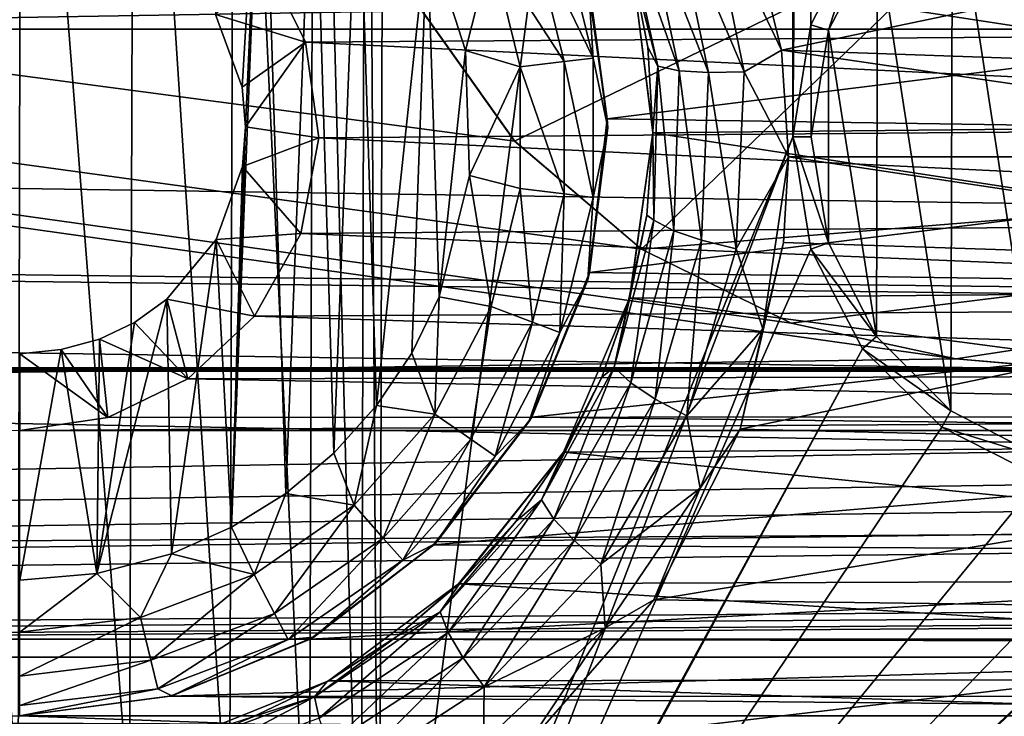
# Model space of a CAD drawing. Header units: metres. Extents: x -95 to 103, y -12 to 12.
# Tile 227 of 256: x -44.2 to -42.02, y -3.68 to -2.14. Entities that reach past the tile are written whole.
import ezdxf

# ---------------------------------------------------------------- set-up
doc = ezdxf.new("R2010")
doc.units = ezdxf.units.M
doc.layers.add('solid_P74500', color=7, linetype='CONTINUOUS')
doc.layers.add('solid_P74500_01', color=7, linetype='CONTINUOUS')

msp = doc.modelspace()

# ---------------------------------------------------------------- linework, layer by layer
at = {"layer": 'solid_P74500'}
for points in [[(-42.130733, -2.890517, 0.5), (-88, 3.55, 0.5), (-88, -3.55, 0.5)], [(-42.494564, -2.812256, 0.5), (-88, 3.55, 0.5), (-42.130733, -2.890517, 0.5)], [(-43.105709, -2.409473, 0.5), (-43.31942, -2.109326, 0.5), (-88, 3.55, 0.5)], [(-42.825325, -2.648513, 0.5), (-43.105709, -2.409473, 0.5), (-88, 3.55, 0.5)], [(-42.494564, -2.812256, 0.5), (-42.825325, -2.648513, 0.5), (-88, 3.55, 0.5)], [(-42.491016, -2.4, -1.8), (-43.405056, -4.65, -1.8), (-42.491016, 2.4, -1.8)], [(-43.393276, 0, -1.8), (-42.491016, 2.4, -1.8), (-43.405056, -4.65, -1.8)], [(-42.491016, -2.4, -1.8), (-42.491016, 2.4, -1.8), (-42.450775, 2.151428, -1.8)], [(-37.956421, 2.251903, 0.5), (-42.043579, 1.894323, 0.5), (-37.956421, -2.251903, 0.5)], [(-42.451115, -2.152624, -1.8), (-42.491016, -2.4, -1.8), (-42.450775, 2.151428, -1.8)], [(-42.338848, -1.934156, -1.8), (-42.451115, -2.152624, -1.8), (-42.450775, 2.151428, -1.8)], [(-42.043579, 1.894323, 0.5), (-42.043579, -1.894323, 0.5), (-37.956421, -2.251903, 0.5)], [(-43.433968, -0.252288, -1.8), (-43.393276, 0, -1.8), (-43.405056, -4.65, -1.8)], [(-43.548466, -0.475095, -1.8), (-43.433968, -0.252288, -1.8), (-43.445496, -4.400194, -1.8)], [(-43.433968, -0.252288, -1.8), (-43.405056, -4.65, -1.8), (-43.445496, -4.400194, -1.8)], [(-43.724804, -0.651567, -1.8), (-43.548466, -0.475095, -1.8), (-43.560226, -4.178985, -1.8)], [(-43.548466, -0.475095, -1.8), (-43.445496, -4.400194, -1.8), (-43.560226, -4.178985, -1.8)], [(-43.94714, -0.765777, -1.8), (-43.724804, -0.651567, -1.8), (-43.736332, -4.004628, -1.8)], [(-43.724804, -0.651567, -1.8), (-43.560226, -4.178985, -1.8), (-43.736332, -4.004628, -1.8)], [(-8.2, -2.162539, 9.147798), (-90.699997, -2.162539, 9.147798), (-90.699997, -0.726812, 9.37156)], [(-8.2, -2.162539, 9.147798), (-90.699997, -0.726812, 9.37156), (-8.2, -0.726812, 9.37156)], [(-44.446598, -0.767877, -1.8), (-44.196846, -0.806697, -1.8), (-44.20311, -3.855084, -1.8)], [(-44.196846, -0.806697, -1.8), (-43.94714, -0.765777, -1.8), (-43.957005, -3.893337, -1.8)], [(-43.94714, -0.765777, -1.8), (-43.736332, -4.004628, -1.8), (-43.957005, -3.893337, -1.8)], [(-44.196846, -0.806697, -1.8), (-43.957005, -3.893337, -1.8), (-44.20311, -3.855084, -1.8)], [(-43.663013, -1.536785, -13), (-43.708229, -2.290595, -13), (-43.767342, -2.12986, -13)], [(-43.663013, -1.536785, -13), (-43.731503, -3.262584, -13), (-43.700718, -2.377952, -13)], [(-43.663013, -1.536785, -13), (-43.611973, -3.188541, -13), (-43.731503, -3.262584, -13)], [(-43.663013, -1.536785, -13), (-43.700718, -2.377952, -13), (-43.708229, -2.290595, -13)], [(-43.663013, -1.536785, -13), (-43.550758, -1.619436, -13), (-43.611973, -3.188541, -13)], [(-90.699997, -1.617044, 10.880484), (-90.699997, -2.910733, 10.607904), (-13, -1.617046, 10.880494)], [(-90.699997, -2.910733, 10.607904), (-13, -2.910733, 10.607904), (-13, -1.617046, 10.880494)], [(-43.550758, -1.619436, -13), (-43.505363, -3.099296, -13), (-43.611973, -3.188541, -13)], [(-43.550758, -1.619436, -13), (-43.451893, -1.71681, -13), (-43.505363, -3.099296, -13)], [(-41.935081, -3.111932, -6.5), (-42.137451, -1.791115, -6.5), (-41.92926, -1.686116, -6.5)], [(-43.451893, -1.71681, -13), (-43.411118, -2.99403, -13), (-43.505363, -3.099296, -13)], [(-43.451893, -1.71681, -13), (-43.298901, -1.946654, -13), (-43.411118, -2.99403, -13)], [(-17, -2.917726, 11.123708), (-90.699997, -2.917726, 11.123708), (-92.5, -1.797398, 11.358476)], [(-42.677948, -1.868371, -12.348542), (-42.619183, -1.798082, -12.37), (-42.515591, -2.208822, -12.303296)], [(-40.799236, -1.848754, -12.362529), (-42.515591, -2.208822, -12.303296), (-42.619183, -1.798082, -12.37)], [(-42.141781, -3.005753, -6.5), (-42.303604, -1.955614, -6.5), (-42.137451, -1.791115, -6.5)], [(-42.141781, -3.005753, -6.5), (-42.137451, -1.791115, -6.5), (-41.935081, -3.111932, -6.5)], [(-40.799236, -1.848754, -12.362529), (-40.890751, -2.265586, -12.292971), (-42.515591, -2.208822, -12.303296)], [(-42.75362, -1.890035, -12.309217), (-42.677948, -1.868371, -12.348542), (-42.598652, -2.25656, -12.280843)], [(-42.598652, -2.25656, -12.280843), (-42.677948, -1.868371, -12.348542), (-42.515591, -2.208822, -12.303296)], [(-42.75362, -1.890035, -12.309217), (-42.677483, -2.258013, -12.241775), (-42.816315, -1.903859, -12.248991)], [(-42.75362, -1.890035, -12.309217), (-42.598652, -2.25656, -12.280843), (-42.677483, -2.258013, -12.241775)], [(-43.319454, -2.109267, 2), (-43.105759, -2.409416, 2), (-42.043579, -1.894323, 2)], [(-43.105759, -2.409416, 2), (-42.825382, -2.648475, 2), (-42.043579, -1.894323, 2)], [(-42.816315, -1.903859, -12.248991), (-42.741932, -2.2541, -12.181941), (-42.863823, -1.908603, -12.164905)], [(-42.863823, -1.908603, -12.164905), (-42.789577, -2.244018, -12.098402), (-42.846676, -2.021512, -12.043838)], [(-42.741932, -2.2541, -12.181941), (-42.789577, -2.244018, -12.098402), (-42.863823, -1.908603, -12.164905)], [(-42.825382, -2.648475, 2), (-37.956421, -2.251903, 2), (-42.043579, -1.894323, 2)], [(-42.677483, -2.258013, -12.241775), (-42.741932, -2.2541, -12.181941), (-42.816315, -1.903859, -12.248991)], [(-37.956421, -2.251903, 2), (-37.956421, -2.251903, 0.5), (-42.043579, -1.894323, 0.5)], [(-37.956421, -2.251903, 2), (-42.043579, -1.894323, 0.5), (-42.043579, -1.894323, 2)], [(-43.066559, -1.950143, -12.912048), (-43.005745, -1.92708, -12.814588), (-42.93206, -2.226044, -12.814588)], [(-42.93206, -2.226044, -12.814588), (-43.005745, -1.92708, -12.814588), (-42.944298, -2.043535, -12.7)], [(-42.411846, -2.164317, -6.5), (-42.451115, -2.152624, -1.8), (-42.338848, -1.934156, -1.8)], [(-42.303604, -1.955614, -6.5), (-42.411846, -2.164317, -6.5), (-42.338848, -1.934156, -1.8)], [(-43.298901, -1.946654, -13), (-43.333118, -2.878491, -13), (-43.411118, -2.99403, -13)], [(-43.298901, -1.946654, -13), (-43.272678, -2.75358, -13), (-43.333118, -2.878491, -13)], [(-43.298901, -1.946654, -13), (-43.214642, -2.209673, -13), (-43.272678, -2.75358, -13)], [(-43.157639, -1.984685, -12.977164), (-43.214642, -2.209673, -13), (-43.298901, -1.946654, -13)], [(-42.996624, -2.233884, -12.912048), (-43.157639, -1.984685, -12.977164), (-43.066559, -1.950143, -12.912048)], [(-42.996624, -2.233884, -12.912048), (-43.066559, -1.950143, -12.912048), (-42.93206, -2.226044, -12.814588)], [(-42.305721, -2.841688, -6.5), (-42.411846, -2.164317, -6.5), (-42.303604, -1.955614, -6.5)], [(-42.305721, -2.841688, -6.5), (-42.303604, -1.955614, -6.5), (-42.141781, -3.005753, -6.5)], [(-43.660755, -2.0028, -8.466332), (-39.822987, -2.164172, -8.426527), (-39.726402, -1.985125, -8.470494)], [(-43.157639, -1.984685, -12.977164), (-43.093323, -2.245625, -12.977164), (-43.214642, -2.209673, -13)], [(-42.996624, -2.233884, -12.912048), (-43.093323, -2.245625, -12.977164), (-43.157639, -1.984685, -12.977164)], [(-43.767342, -2.12986, -13), (-43.568012, -2.190957, -8.419602), (-43.660755, -2.0028, -8.466332)], [(-43.660755, -2.0028, -8.466332), (-43.568012, -2.190957, -8.419602), (-39.822987, -2.164172, -8.426527)], [(-40.458294, -2.055073, -9.684352), (-42.901043, -2.360147, -9.614557), (-42.949829, -2.023391, -9.691021)], [(-42.944298, -2.043535, -12.7), (-42.949829, -2.023391, -9.691021), (-42.901043, -2.360147, -9.614557)], [(-42.811359, -2.202023, -12.006561), (-42.846165, -2.025086, -11.320292), (-42.846676, -2.021512, -12.043838)], [(-42.789577, -2.244018, -12.098402), (-42.811359, -2.202023, -12.006561), (-42.846676, -2.021512, -12.043838)], [(-40.599232, -2.369275, -11.25329), (-40.548954, -2.005872, -11.323713), (-42.846165, -2.025086, -11.320292)], [(-42.944298, -2.043535, -12.7), (-42.901043, -2.360147, -9.614557), (-42.900002, -2.38, -12.7)], [(-42.93206, -2.226044, -12.814588), (-42.944298, -2.043535, -12.7), (-42.900002, -2.38, -12.7)], [(-40.599232, -2.369275, -11.25329), (-42.846165, -2.025086, -11.320292), (-42.800606, -2.391351, -11.248619)], [(-42.800018, -2.387494, -11.96336), (-42.800606, -2.391351, -11.248619), (-42.846165, -2.025086, -11.320292)], [(-42.800018, -2.387494, -11.96336), (-42.846165, -2.025086, -11.320292), (-42.811359, -2.202023, -12.006561)], [(-40.458294, -2.055073, -9.684352), (-40.499374, -2.396642, -9.605525), (-42.901043, -2.360147, -9.614557)], [(-43.319454, -2.109267, 2), (-43.31942, -2.109326, 0.5), (-43.105759, -2.409416, 2)], [(-43.105759, -2.409416, 2), (-43.31942, -2.109326, 0.5), (-43.105709, -2.409473, 0.5)], [(-43.767342, -2.12986, -13), (-43.708229, -2.290595, -13), (-43.568012, -2.190957, -8.419602)], [(-42.450001, -2.4, -6.5), (-42.491016, -2.4, -1.8), (-42.451115, -2.152624, -1.8)], [(-42.411846, -2.164317, -6.5), (-42.450001, -2.4, -6.5), (-42.451115, -2.152624, -1.8)], [(-16.67, -3.55, 8.703878), (-90.699997, -3.55, 8.703878), (-90.699997, -2.162539, 9.147798)], [(-16.67, -3.301332, 8.801205), (-16.67, -3.55, 8.703878), (-90.699997, -2.162539, 9.147798)], [(-16.67, -3.301332, 8.801205), (-90.699997, -2.162539, 9.147798), (-16.67, -3.05, 8.891428)], [(-14.67, -3.05, 8.891428), (-16.67, -3.05, 8.891428), (-90.699997, -2.162539, 9.147798)], [(-8.2, -2.162539, 9.147798), (-14.67, -3.05, 8.891428), (-90.699997, -2.162539, 9.147798)], [(-43.568012, -2.190957, -8.419602), (-39.861526, -2.371784, -8.370462), (-39.822987, -2.164172, -8.426527)], [(-42.412167, -2.634548, -6.5), (-42.450001, -2.4, -6.5), (-42.411846, -2.164317, -6.5)], [(-42.412167, -2.634548, -6.5), (-42.411846, -2.164317, -6.5), (-42.305721, -2.841688, -6.5)], [(-43.708229, -2.290595, -13), (-43.700718, -2.377952, -13), (-43.568012, -2.190957, -8.419602)], [(-43.700718, -2.377952, -13), (-43.538437, -2.402006, -8.36184), (-43.568012, -2.190957, -8.419602)], [(-43.568012, -2.190957, -8.419602), (-43.538437, -2.402006, -8.36184), (-39.861526, -2.371784, -8.370462)], [(-43.214642, -2.209673, -13), (-43.205719, -2.485715, -13), (-43.272678, -2.75358, -13)], [(-43.093323, -2.245625, -12.977164), (-43.205719, -2.485715, -13), (-43.214642, -2.209673, -13)], [(-42.789577, -2.244018, -12.098402), (-42.800018, -2.387494, -11.96336), (-42.811359, -2.202023, -12.006561)], [(-42.598652, -2.25656, -12.280843), (-42.515591, -2.208822, -12.303296), (-42.50016, -2.444274, -12.258692)], [(-40.899746, -2.4446, -12.258627), (-42.50016, -2.444274, -12.258692), (-42.515591, -2.208822, -12.303296)], [(-40.890751, -2.265586, -12.292971), (-40.899746, -2.4446, -12.258627), (-42.515591, -2.208822, -12.303296)], [(-42.996624, -2.526116, -12.912048), (-43.093323, -2.245625, -12.977164), (-42.996624, -2.233884, -12.912048)], [(-42.996624, -2.233884, -12.912048), (-42.93206, -2.226044, -12.814588), (-42.93206, -2.533956, -12.814588)], [(-42.996624, -2.526116, -12.912048), (-42.996624, -2.233884, -12.912048), (-42.93206, -2.533956, -12.814588)], [(-42.93206, -2.533956, -12.814588), (-42.93206, -2.226044, -12.814588), (-42.900002, -2.38, -12.7)], [(-43.093323, -2.245625, -12.977164), (-43.093323, -2.514375, -12.977164), (-43.205719, -2.485715, -13)], [(-42.996624, -2.526116, -12.912048), (-43.093323, -2.514375, -12.977164), (-43.093323, -2.245625, -12.977164)], [(-42.825382, -2.648475, 2), (-42.494602, -2.812241, 2), (-37.956421, -2.251903, 2)], [(-42.789577, -2.244018, -12.098402), (-42.797722, -2.584071, -12.016756), (-42.800018, -2.387494, -11.96336)], [(-42.754154, -2.607856, -12.099747), (-42.797722, -2.584071, -12.016756), (-42.789577, -2.244018, -12.098402)], [(-42.741932, -2.2541, -12.181941), (-42.754154, -2.607856, -12.099747), (-42.789577, -2.244018, -12.098402)], [(-42.692699, -2.628837, -12.159188), (-42.754154, -2.607856, -12.099747), (-42.741932, -2.2541, -12.181941)], [(-42.677483, -2.258013, -12.241775), (-42.692699, -2.628837, -12.159188), (-42.741932, -2.2541, -12.181941)], [(-42.677483, -2.258013, -12.241775), (-42.615917, -2.647318, -12.198), (-42.692699, -2.628837, -12.159188)], [(-42.677483, -2.258013, -12.241775), (-42.598652, -2.25656, -12.280843), (-42.615917, -2.647318, -12.198)], [(-42.615917, -2.647318, -12.198), (-42.598652, -2.25656, -12.280843), (-42.50016, -2.444274, -12.258692)], [(-42.494602, -2.812241, 2), (-42.130733, -2.890517, 2), (-37.956421, -2.251903, 2)], [(-37.956421, -2.251903, 2), (-42.130733, -2.890517, 2), (-37.956421, -3.255723, 2)], [(-43.538437, -2.402006, -8.36184), (-39.832134, -2.582519, -8.307863), (-39.861526, -2.371784, -8.370462)], [(-40.499374, -2.396642, -9.605525), (-42.940205, -2.700332, -9.524611), (-42.901043, -2.360147, -9.614557)], [(-42.900002, -2.38, -12.7), (-42.901043, -2.360147, -9.614557), (-42.940205, -2.700332, -9.524611)], [(-40.553787, -2.735547, -11.169906), (-40.599232, -2.369275, -11.25329), (-42.800606, -2.391351, -11.248619)], [(-43.731503, -3.262584, -13), (-43.707512, -2.46539, -13), (-43.700718, -2.377952, -13)], [(-43.700718, -2.377952, -13), (-43.707512, -2.46539, -13), (-43.538437, -2.402006, -8.36184)], [(-42.900002, -2.38, -12.7), (-42.940205, -2.700332, -9.524611), (-42.944298, -2.716465, -12.7)], [(-42.93206, -2.533956, -12.814588), (-42.900002, -2.38, -12.7), (-42.944298, -2.716465, -12.7)], [(-40.553787, -2.735547, -11.169906), (-42.800606, -2.391351, -11.248619), (-42.851887, -2.756503, -11.164752)], [(-42.851372, -2.755769, -11.865956), (-42.851887, -2.756503, -11.164752), (-42.800606, -2.391351, -11.248619)], [(-42.851372, -2.755769, -11.865956), (-42.800606, -2.391351, -11.248619), (-42.813431, -2.573467, -11.916107)], [(-42.813431, -2.573467, -11.916107), (-42.800606, -2.391351, -11.248619), (-42.800018, -2.387494, -11.96336)], [(-42.797722, -2.584071, -12.016756), (-42.813431, -2.573467, -11.916107), (-42.800018, -2.387494, -11.96336)], [(-43.707512, -2.46539, -13), (-43.578682, -2.613603, -8.298137), (-43.538437, -2.402006, -8.36184)], [(-43.538437, -2.402006, -8.36184), (-43.578682, -2.613603, -8.298137), (-39.832134, -2.582519, -8.307863)], [(-42.491016, -2.4, -1.8), (-43.445156, -4.898603, -1.8), (-43.405056, -4.65, -1.8)], [(-42.450775, -2.648572, -1.8), (-43.445156, -4.898603, -1.8), (-42.491016, -2.4, -1.8)], [(-43.105759, -2.409416, 2), (-43.105709, -2.409473, 0.5), (-42.825382, -2.648475, 2)], [(-42.825382, -2.648475, 2), (-43.105709, -2.409473, 0.5), (-42.825325, -2.648513, 0.5)], [(-40.499374, -2.396642, -9.605525), (-40.449978, -2.736265, -9.51435), (-42.940205, -2.700332, -9.524611)], [(-42.412167, -2.634548, -6.5), (-42.450775, -2.648572, -1.8), (-42.491016, -2.4, -1.8)], [(-42.412167, -2.634548, -6.5), (-42.491016, -2.4, -1.8), (-42.450001, -2.4, -6.5)], [(89.300003, -2.500021, 12.247444), (89.300003, -2.45, 12.257548), (-94.018356, -3.847966, 11.892988)], [(-42.557003, -2.824501, -12.176331), (-42.615917, -2.647318, -12.198), (-42.50016, -2.444274, -12.258692)], [(-42.557003, -2.824501, -12.176331), (-42.50016, -2.444274, -12.258692), (-42.511219, -2.63359, -12.219419)], [(-40.882362, -2.687148, -12.207753), (-42.511219, -2.63359, -12.219419), (-42.50016, -2.444274, -12.258692)], [(-40.899746, -2.4446, -12.258627), (-40.882362, -2.687148, -12.207753), (-42.50016, -2.444274, -12.258692)], [(-43.707512, -2.46539, -13), (-43.765335, -2.626765, -13), (-43.578682, -2.613603, -8.298137)], [(-43.731503, -3.262584, -13), (-43.765335, -2.626765, -13), (-43.707512, -2.46539, -13)], [(89.300003, -2.55, 12.237136), (89.300003, -2.500021, 12.247444), (-94.018356, -3.847966, 11.892988)], [(-43.157639, -2.775315, -12.977164), (-43.272678, -2.75358, -13), (-43.205719, -2.485715, -13)], [(-43.093323, -2.514375, -12.977164), (-43.157639, -2.775315, -12.977164), (-43.205719, -2.485715, -13)], [(-43.066559, -2.809857, -12.912048), (-43.157639, -2.775315, -12.977164), (-43.093323, -2.514375, -12.977164)], [(-43.066559, -2.809857, -12.912048), (-43.093323, -2.514375, -12.977164), (-42.996624, -2.526116, -12.912048)], [(-43.066559, -2.809857, -12.912048), (-42.996624, -2.526116, -12.912048), (-43.005745, -2.832921, -12.814588)], [(-42.996624, -2.526116, -12.912048), (-42.93206, -2.533956, -12.814588), (-43.005745, -2.832921, -12.814588)], [(-43.005745, -2.832921, -12.814588), (-42.93206, -2.533956, -12.814588), (-42.944298, -2.716465, -12.7)], [(92.5, -2.55, 12.237136), (89.300003, -2.55, 12.237136), (-94.018356, -3.847966, 11.892988)], [(92.5, -4.414677, 11.694401), (92.5, -2.55, 12.237136), (-94.018356, -3.847966, 11.892988)], [(-43.578682, -2.613603, -8.298137), (-39.735504, -2.774547, -8.245719), (-39.832134, -2.582519, -8.307863)], [(-42.885483, -2.909206, -11.924639), (-42.851372, -2.755769, -11.865956), (-42.813431, -2.573467, -11.916107)], [(-42.797722, -2.584071, -12.016756), (-42.885483, -2.909206, -11.924639), (-42.813431, -2.573467, -11.916107)], [(-42.849274, -2.943991, -12.007279), (-42.885483, -2.909206, -11.924639), (-42.797722, -2.584071, -12.016756)], [(-42.754154, -2.607856, -12.099747), (-42.849274, -2.943991, -12.007279), (-42.797722, -2.584071, -12.016756)], [(-42.794865, -2.979841, -12.06647), (-42.849274, -2.943991, -12.007279), (-42.754154, -2.607856, -12.099747)], [(-42.692699, -2.628837, -12.159188), (-42.794865, -2.979841, -12.06647), (-42.754154, -2.607856, -12.099747)], [(-43.765335, -2.626765, -13), (-43.87468, -2.759121, -13), (-43.680794, -2.796605, -8.238264)], [(-43.864315, -3.321975, -13), (-43.87468, -2.759121, -13), (-43.765335, -2.626765, -13)], [(-43.731503, -3.262584, -13), (-43.864315, -3.321975, -13), (-43.765335, -2.626765, -13)], [(-43.765335, -2.626765, -13), (-43.680794, -2.796605, -8.238264), (-43.578682, -2.613603, -8.298137)], [(-43.578682, -2.613603, -8.298137), (-43.680794, -2.796605, -8.238264), (-39.735504, -2.774547, -8.245719)], [(-42.692699, -2.628837, -12.159188), (-42.724827, -3.016501, -12.105119), (-42.794865, -2.979841, -12.06647)], [(-42.692699, -2.628837, -12.159188), (-42.615917, -2.647318, -12.198), (-42.724827, -3.016501, -12.105119)], [(-40.882362, -2.687148, -12.207753), (-42.607014, -3.046415, -12.123092), (-42.511219, -2.63359, -12.219419)], [(-42.557003, -2.824501, -12.176331), (-42.511219, -2.63359, -12.219419), (-42.607014, -3.046415, -12.123092)], [(-42.450775, -2.648572, -1.8), (-42.336617, -2.868689, -1.8), (-43.445156, -4.898603, -1.8)], [(-42.825382, -2.648475, 2), (-42.825325, -2.648513, 0.5), (-42.494602, -2.812241, 2)], [(-42.494602, -2.812241, 2), (-42.825325, -2.648513, 0.5), (-42.494564, -2.812256, 0.5)], [(-42.557003, -2.824501, -12.176331), (-42.724827, -3.016501, -12.105119), (-42.615917, -2.647318, -12.198)], [(-42.412167, -2.634548, -6.5), (-42.305721, -2.841688, -6.5), (-42.450775, -2.648572, -1.8)], [(-42.305721, -2.841688, -6.5), (-42.336617, -2.868689, -1.8), (-42.450775, -2.648572, -1.8)], [(-40.882362, -2.687148, -12.207753), (-40.776768, -3.089321, -12.112229), (-42.607014, -3.046415, -12.123092)], [(-42.944298, -2.716465, -12.7), (-43.068119, -3.019568, -9.428267), (-43.074165, -3.03, -12.7)], [(-43.005745, -2.832921, -12.814588), (-42.944298, -2.716465, -12.7), (-43.074165, -3.03, -12.7)], [(-40.449978, -2.736265, -9.51435), (-43.068119, -3.019568, -9.428267), (-42.940205, -2.700332, -9.524611)], [(-42.944298, -2.716465, -12.7), (-42.940205, -2.700332, -9.524611), (-43.068119, -3.019568, -9.428267)], [(-40.449978, -2.736265, -9.51435), (-40.312622, -3.052197, -9.417754), (-43.068119, -3.019568, -9.428267)], [(-40.412621, -3.07956, -11.079996), (-40.553787, -2.735547, -11.169906), (-42.851887, -2.756503, -11.164752)], [(-44.029671, -3.365383, -13), (-43.946198, -2.810744, -13), (-43.87468, -2.759121, -13)], [(-43.864315, -3.321975, -13), (-44.029671, -3.365383, -13), (-43.87468, -2.759121, -13)], [(-43.87468, -2.759121, -13), (-43.946198, -2.810744, -13), (-43.828304, -2.935004, -8.189979)], [(-43.87468, -2.759121, -13), (-43.828304, -2.935004, -8.189979), (-43.680794, -2.796605, -8.238264)], [(-43.282532, -3.013281, -12.977164), (-43.333118, -2.878491, -13), (-43.272678, -2.75358, -13)], [(-43.157639, -2.775315, -12.977164), (-43.282532, -3.013281, -12.977164), (-43.272678, -2.75358, -13)], [(-40.412621, -3.07956, -11.079996), (-42.851887, -2.756503, -11.164752), (-42.997723, -3.097138, -11.075095)], [(-42.997578, -3.097061, -11.758938), (-42.997723, -3.097138, -11.075095), (-42.851887, -2.756503, -11.164752)], [(-42.997578, -3.097061, -11.758938), (-42.851887, -2.756503, -11.164752), (-42.913216, -2.93153, -11.812183)], [(-42.913216, -2.93153, -11.812183), (-42.851887, -2.756503, -11.164752), (-42.851372, -2.755769, -11.865956)], [(-42.885483, -2.909206, -11.924639), (-42.913216, -2.93153, -11.812183), (-42.851372, -2.755769, -11.865956)], [(-43.680794, -2.796605, -8.238264), (-39.58625, -2.924519, -8.193728), (-39.735504, -2.774547, -8.245719)], [(-43.202366, -3.068617, -12.912048), (-43.282532, -3.013281, -12.977164), (-43.157639, -2.775315, -12.977164)], [(-43.202366, -3.068617, -12.912048), (-43.157639, -2.775315, -12.977164), (-43.066559, -2.809857, -12.912048)], [(-43.680794, -2.796605, -8.238264), (-43.828304, -2.935004, -8.189979), (-39.58625, -2.924519, -8.193728)], [(-44.029671, -3.365383, -13), (-44.023689, -2.847516, -13), (-43.946198, -2.810744, -13)], [(-43.946198, -2.810744, -13), (-44.023689, -2.847516, -13), (-43.828304, -2.935004, -8.189979)], [(-43.202366, -3.068617, -12.912048), (-43.066559, -2.809857, -12.912048), (-43.148842, -3.105563, -12.814588)], [(-43.066559, -2.809857, -12.912048), (-43.005745, -2.832921, -12.814588), (-43.148842, -3.105563, -12.814588)], [(-42.557003, -2.824501, -12.176331), (-42.695648, -3.176524, -12.087856), (-42.724827, -3.016501, -12.105119)], [(-42.557003, -2.824501, -12.176331), (-42.607014, -3.046415, -12.123092), (-42.695648, -3.176524, -12.087856)], [(-42.494602, -2.812241, 2), (-42.494564, -2.812256, 0.5), (-42.130733, -2.890517, 0.5)], [(-42.494602, -2.812241, 2), (-42.130733, -2.890517, 0.5), (-42.130733, -2.890517, 2)], [(-44.023689, -2.847516, -13), (-44.108173, -2.870482, -13), (-44.005268, -3.020148, -8.158965)], [(-44.029671, -3.365383, -13), (-44.108173, -2.870482, -13), (-44.023689, -2.847516, -13)], [(-44.023689, -2.847516, -13), (-44.005268, -3.020148, -8.158965), (-43.828304, -2.935004, -8.189979)], [(-43.148842, -3.105563, -12.814588), (-43.005745, -2.832921, -12.814588), (-43.074165, -3.03, -12.7)], [(-42.305721, -2.841688, -6.5), (-42.141781, -3.005753, -6.5), (-42.336617, -2.868689, -1.8)], [(-44.108173, -2.870482, -13), (-44.200001, -2.88, -13), (-44.005268, -3.020148, -8.158965)], [(-44.200001, -3.38, -13), (-44.200001, -2.88, -13), (-44.108173, -2.870482, -13)], [(-44.029671, -3.365383, -13), (-44.200001, -3.38, -13), (-44.108173, -2.870482, -13)], [(-42.336617, -2.868689, -1.8), (-43.55798, -5.118156, -1.8), (-43.445156, -4.898603, -1.8)], [(-42.336617, -2.868689, -1.8), (-42.161377, -3.042183, -1.8), (-43.55798, -5.118156, -1.8)], [(-42.141781, -3.005753, -6.5), (-42.161377, -3.042183, -1.8), (-42.336617, -2.868689, -1.8)], [(-37.956421, -3.255723, 0.5), (-42.130733, -2.890517, 0.5), (-88, -3.55, 0.5)], [(-44.200001, -2.88, -13), (-44.200001, -3.049433, -8.148065), (-44.005268, -3.020148, -8.158965)], [(-43.282532, -3.013281, -12.977164), (-43.411118, -2.99403, -13), (-43.333118, -2.878491, -13)], [(-42.130733, -2.890517, 2), (-42.130733, -2.890517, 0.5), (-37.956421, -3.255723, 0.5)], [(-42.130733, -2.890517, 2), (-37.956421, -3.255723, 0.5), (-37.956421, -3.255723, 2)], [(-90.699997, -2.917726, 11.123708), (-16.78986, -2.912514, 11.097918), (-16.580158, -2.910733, 11.071284)], [(-90.699997, -2.910733, 10.607904), (-16.580158, -2.910733, 11.071284), (-14.790274, -2.910733, 10.839775)], [(-90.699997, -2.910733, 11.071284), (-16.580158, -2.910733, 11.071284), (-90.699997, -2.910733, 11.022143)], [(-90.699997, -2.910733, 10.607904), (-90.699997, -2.910733, 11.022143), (-16.580158, -2.910733, 11.071284)], [(-90.699997, -2.917726, 11.123708), (-16.580158, -2.910733, 11.071284), (-90.699997, -2.910733, 11.071284)], [(-90.699997, -2.910733, 10.607904), (-14.790274, -2.910733, 10.839775), (-13, -2.910733, 10.607904)], [(-16.78986, -2.912514, 11.097918), (-90.699997, -2.917726, 11.123708), (-17, -2.917726, 11.123708)], [(-42.885483, -2.909206, -11.924639), (-43.046169, -3.202642, -11.82919), (-42.913216, -2.93153, -11.812183)], [(-43.01907, -3.24487, -11.911857), (-43.046169, -3.202642, -11.82919), (-42.885483, -2.909206, -11.924639)], [(-42.849274, -2.943991, -12.007279), (-43.01907, -3.24487, -11.911857), (-42.885483, -2.909206, -11.924639)], [(-43.828304, -2.935004, -8.189979), (-44.005268, -3.020148, -8.158965), (-39.402374, -3.017784, -8.15984)], [(-43.828304, -2.935004, -8.189979), (-39.402374, -3.017784, -8.15984), (-39.58625, -2.924519, -8.193728)], [(-43.046169, -3.202642, -11.82919), (-42.997578, -3.097061, -11.758938), (-42.913216, -2.93153, -11.812183)], [(-42.974545, -3.292425, -11.971065), (-43.01907, -3.24487, -11.911857), (-42.849274, -2.943991, -12.007279)], [(-42.794865, -2.979841, -12.06647), (-42.974545, -3.292425, -11.971065), (-42.849274, -2.943991, -12.007279)], [(-42.794865, -2.979841, -12.06647), (-42.915028, -3.344452, -12.009725), (-42.974545, -3.292425, -11.971065)], [(-42.794865, -2.979841, -12.06647), (-42.724827, -3.016501, -12.105119), (-42.915028, -3.344452, -12.009725)], [(-43.460747, -3.214443, -12.977164), (-43.505363, -3.099296, -13), (-43.411118, -2.99403, -13)], [(-43.282532, -3.013281, -12.977164), (-43.460747, -3.214443, -12.977164), (-43.411118, -2.99403, -13)], [(-44.200001, -3.049433, -8.148065), (-39.200001, -3.049433, -8.148065), (-39.402374, -3.017784, -8.15984)], [(-44.005268, -3.020148, -8.158965), (-44.200001, -3.049433, -8.148065), (-39.402374, -3.017784, -8.15984)], [(-43.396152, -3.287356, -12.912048), (-43.460747, -3.214443, -12.977164), (-43.282532, -3.013281, -12.977164)], [(-43.396152, -3.287356, -12.912048), (-43.282532, -3.013281, -12.977164), (-43.202366, -3.068617, -12.912048)], [(-40.312622, -3.052197, -9.417754), (-43.285477, -3.302219, -9.333025), (-43.068119, -3.019568, -9.428267)], [(-43.074165, -3.03, -12.7), (-43.068119, -3.019568, -9.428267), (-43.285477, -3.302219, -9.333025)], [(-42.695648, -3.176524, -12.087856), (-42.915028, -3.344452, -12.009725), (-42.724827, -3.016501, -12.105119)], [(-42.141781, -3.005753, -6.5), (-41.935081, -3.111932, -6.5), (-42.161377, -3.042183, -1.8)], [(-41.234058, -3.03888, -1.8), (-39.994942, -4.65, -1.8), (-43.731747, -5.292052, -1.8)], [(-41.452065, -3.150866, -1.8), (-41.234058, -3.03888, -1.8), (-43.731747, -5.292052, -1.8)], [(-42.161377, -3.042183, -1.8), (-41.941795, -3.152925, -1.8), (-43.55798, -5.118156, -1.8)], [(-43.074165, -3.03, -12.7), (-43.285477, -3.302219, -9.333025), (-43.280762, -3.299239, -12.7)], [(-43.148842, -3.105563, -12.814588), (-43.074165, -3.03, -12.7), (-43.280762, -3.299239, -12.7)], [(-40.776768, -3.089321, -12.112229), (-42.79776, -3.423377, -12.022083), (-42.607014, -3.046415, -12.123092)], [(-42.695648, -3.176524, -12.087856), (-42.607014, -3.046415, -12.123092), (-42.79776, -3.423377, -12.022083)], [(-41.935081, -3.111932, -6.5), (-41.941795, -3.152925, -1.8), (-42.161377, -3.042183, -1.8)], [(-19.200001, -3.049433, -8.148065), (-85.675003, -3.841013, -7.806084), (-14.325, -3.840867, -7.806155)], [(-34.200001, -3.049433, -8.148065), (-85.675003, -3.841013, -7.806084), (-29.200001, -3.049433, -8.148065)], [(-24.200001, -3.049433, -8.148065), (-29.200001, -3.049433, -8.148065), (-85.675003, -3.841013, -7.806084)], [(-39.200001, -3.049433, -8.148065), (-85.675003, -3.841013, -7.806084), (-34.200001, -3.049433, -8.148065)], [(-44.200001, -3.049433, -8.148065), (-85.675003, -3.841013, -7.806084), (-39.200001, -3.049433, -8.148065)], [(-24.200001, -3.049433, -8.148065), (-85.675003, -3.841013, -7.806084), (-19.200001, -3.049433, -8.148065)], [(-43.396152, -3.287356, -12.912048), (-43.202366, -3.068617, -12.912048), (-43.353024, -3.336038, -12.814588)], [(-43.202366, -3.068617, -12.912048), (-43.148842, -3.105563, -12.814588), (-43.353024, -3.336038, -12.814588)], [(-40.312622, -3.052197, -9.417754), (-40.094948, -3.321639, -9.326131), (-43.285477, -3.302219, -9.333025)], [(-40.181553, -3.377074, -10.99297), (-40.412621, -3.07956, -11.079996), (-42.997723, -3.097138, -11.075095)], [(-40.776768, -3.089321, -12.112229), (-40.581562, -3.453269, -12.013532), (-42.79776, -3.423377, -12.022083)], [(-43.460747, -3.214443, -12.977164), (-43.611973, -3.188541, -13), (-43.505363, -3.099296, -13)], [(-43.353024, -3.336038, -12.814588), (-43.148842, -3.105563, -12.814588), (-43.280762, -3.299239, -12.7)], [(-40.181553, -3.377074, -10.99297), (-42.997723, -3.097138, -11.075095), (-43.229626, -3.387967, -10.989617)], [(-43.226395, -3.386027, -11.655825), (-43.229626, -3.387967, -10.989617), (-42.997723, -3.097138, -11.075095)], [(-43.226395, -3.386027, -11.655825), (-42.997723, -3.097138, -11.075095), (-43.102634, -3.249361, -11.70659)], [(-43.102634, -3.249361, -11.70659), (-42.997723, -3.097138, -11.075095), (-42.997578, -3.097061, -11.758938)], [(-43.046169, -3.202642, -11.82919), (-43.102634, -3.249361, -11.70659), (-42.997578, -3.097061, -11.758938)], [(-41.452065, -3.150866, -1.8), (-43.731747, -5.292052, -1.8), (-43.55798, -5.118156, -1.8)], [(-41.696907, -3.190989, -1.8), (-41.452065, -3.150866, -1.8), (-43.55798, -5.118156, -1.8)], [(-41.941795, -3.152925, -1.8), (-41.696907, -3.190989, -1.8), (-43.55798, -5.118156, -1.8)], [(-42.695648, -3.176524, -12.087856), (-42.905491, -3.485178, -11.999711), (-42.915028, -3.344452, -12.009725)], [(-42.695648, -3.176524, -12.087856), (-42.79776, -3.423377, -12.022083), (-42.905491, -3.485178, -11.999711)], [(-43.681923, -3.367111, -12.977164), (-43.731503, -3.262584, -13), (-43.611973, -3.188541, -13)], [(-43.460747, -3.214443, -12.977164), (-43.681923, -3.367111, -12.977164), (-43.611973, -3.188541, -13)], [(-43.636654, -3.453363, -12.912048), (-43.681923, -3.367111, -12.977164), (-43.460747, -3.214443, -12.977164)], [(-43.636654, -3.453363, -12.912048), (-43.460747, -3.214443, -12.977164), (-43.396152, -3.287356, -12.912048)], [(-43.046169, -3.202642, -11.82919), (-43.270771, -3.44982, -11.739176), (-43.102634, -3.249361, -11.70659)], [(-43.252865, -3.495888, -11.822293), (-43.270771, -3.44982, -11.739176), (-43.046169, -3.202642, -11.82919)], [(-43.01907, -3.24487, -11.911857), (-43.252865, -3.495888, -11.822293), (-43.046169, -3.202642, -11.82919)], [(-37.956421, -3.255723, 0.5), (-88, -3.55, 0.5), (-16.67, -3.55, 0.5)], [(-43.681923, -3.367111, -12.977164), (-43.864315, -3.321975, -13), (-43.731503, -3.262584, -13)], [(-43.270771, -3.44982, -11.739176), (-43.226395, -3.386027, -11.655825), (-43.102634, -3.249361, -11.70659)], [(-43.219707, -3.551625, -11.881824), (-43.252865, -3.495888, -11.822293), (-43.01907, -3.24487, -11.911857)], [(-42.974545, -3.292425, -11.971065), (-43.219707, -3.551625, -11.881824), (-43.01907, -3.24487, -11.911857)], [(-43.636654, -3.453363, -12.912048), (-43.396152, -3.287356, -12.912048), (-43.60643, -3.510952, -12.814588)], [(-43.396152, -3.287356, -12.912048), (-43.353024, -3.336038, -12.814588), (-43.60643, -3.510952, -12.814588)], [(-40.094948, -3.321639, -9.326131), (-43.557972, -3.510377, -9.256741), (-43.285477, -3.302219, -9.333025)], [(-43.549999, -3.505833, -12.7), (-43.285477, -3.302219, -9.333025), (-43.557972, -3.510377, -9.256741)], [(-43.280762, -3.299239, -12.7), (-43.285477, -3.302219, -9.333025), (-43.549999, -3.505833, -12.7)], [(-43.353024, -3.336038, -12.814588), (-43.280762, -3.299239, -12.7), (-43.549999, -3.505833, -12.7)], [(-42.974545, -3.292425, -11.971065), (-43.17342, -3.615577, -11.920695), (-43.219707, -3.551625, -11.881824)], [(-42.974545, -3.292425, -11.971065), (-42.915028, -3.344452, -12.009725), (-43.17342, -3.615577, -11.920695)], [(-43.933208, -3.462411, -12.977164), (-44.029671, -3.365383, -13), (-43.864315, -3.321975, -13)], [(-43.681923, -3.367111, -12.977164), (-43.933208, -3.462411, -12.977164), (-43.864315, -3.321975, -13)], [(-40.094948, -3.321639, -9.326131), (-39.828274, -3.518446, -9.253676), (-43.557972, -3.510377, -9.256741)], [(-43.60643, -3.510952, -12.814588), (-43.353024, -3.336038, -12.814588), (-43.549999, -3.505833, -12.7)], [(-42.905491, -3.485178, -11.999711), (-43.17342, -3.615577, -11.920695), (-42.915028, -3.344452, -12.009725)], [(-44.200001, -3.494805, -12.977164), (-44.200001, -3.38, -13), (-44.029671, -3.365383, -13)], [(-43.933208, -3.462411, -12.977164), (-44.200001, -3.494805, -12.977164), (-44.029671, -3.365383, -13)], [(-43.909897, -3.556991, -12.912048), (-43.933208, -3.462411, -12.977164), (-43.681923, -3.367111, -12.977164)], [(-43.909897, -3.556991, -12.912048), (-43.681923, -3.367111, -12.977164), (-43.636654, -3.453363, -12.912048)], [(-39.889866, -3.598021, -10.922648), (-43.229626, -3.387967, -10.989617), (-43.517399, -3.602482, -10.921178)], [(-43.366417, -3.504783, -11.61119), (-43.517399, -3.602482, -10.921178), (-43.229626, -3.387967, -10.989617)], [(-43.366417, -3.504783, -11.61119), (-43.229626, -3.387967, -10.989617), (-43.226395, -3.386027, -11.655825)], [(-43.270771, -3.44982, -11.739176), (-43.366417, -3.504783, -11.61119), (-43.226395, -3.386027, -11.655825)], [(-39.889866, -3.598021, -10.922648), (-40.181553, -3.377074, -10.99297), (-43.229626, -3.387967, -10.989617)], [(-40.581562, -3.453269, -12.013532), (-43.079273, -3.746235, -11.925424), (-42.79776, -3.423377, -12.022083)], [(-42.905491, -3.485178, -11.999711), (-42.79776, -3.423377, -12.022083), (-43.079273, -3.746235, -11.925424)], [(-43.909897, -3.556991, -12.912048), (-43.636654, -3.453363, -12.912048), (-43.894333, -3.620139, -12.814588)], [(-43.636654, -3.453363, -12.912048), (-43.60643, -3.510952, -12.814588), (-43.894333, -3.620139, -12.814588)], [(-43.270771, -3.44982, -11.739176), (-43.548046, -3.63806, -11.664357), (-43.366417, -3.504783, -11.61119)], [(-43.537968, -3.685117, -11.748232), (-43.548046, -3.63806, -11.664357), (-43.270771, -3.44982, -11.739176)], [(-43.252865, -3.495888, -11.822293), (-43.537968, -3.685117, -11.748232), (-43.270771, -3.44982, -11.739176)], [(-40.581562, -3.453269, -12.013532), (-40.305851, -3.760041, -11.921078), (-43.079273, -3.746235, -11.925424)], [(-44.200001, -3.592215, -12.912048), (-44.200001, -3.494805, -12.977164), (-43.933208, -3.462411, -12.977164)], [(-43.909897, -3.556991, -12.912048), (-44.200001, -3.592215, -12.912048), (-43.933208, -3.462411, -12.977164)], [(-43.516422, -3.74575, -11.808307), (-43.537968, -3.685117, -11.748232), (-43.252865, -3.495888, -11.822293)], [(-43.219707, -3.551625, -11.881824), (-43.516422, -3.74575, -11.808307), (-43.252865, -3.495888, -11.822293)], [(-42.905491, -3.485178, -11.999711), (-43.079273, -3.746235, -11.925424), (-43.174671, -3.738243, -11.919396)], [(-42.905491, -3.485178, -11.999711), (-43.174671, -3.738243, -11.919396), (-43.17342, -3.615577, -11.920695)], [(-90.699997, -3.510733, 10.951016), (92.5, -4.241041, 10.689158), (-92.5, -5.002689, 10.354709)], [(-13, -3.510733, 10.424719), (-90.699997, -3.510733, 10.845956), (-90.699997, -3.510733, 10.424719)], [(-13, -3.510733, 10.424719), (-90.699997, -3.510733, 10.951016), (-90.699997, -3.510733, 10.845956)], [(-13, -3.510733, 10.424719), (-90.699997, -3.510733, 10.424719), (-90.699997, -4.208374, 10.163147)], [(-13, -3.510733, 10.424719), (-90.699997, -4.208374, 10.163147), (-13, -4.208375, 10.163148)], [(-90.699997, -3.510733, 10.951016), (-13, -3.510733, 10.424719), (-15.000362, -3.510733, 10.6882)], [(-15.000362, -3.510733, 10.6882), (-17, -3.510733, 10.951016), (-90.699997, -3.510733, 10.951016)], [(-43.894333, -3.620139, -12.814588), (-43.60643, -3.510952, -12.814588), (-43.863537, -3.635704, -12.7)], [(-39.828274, -3.518446, -9.253676), (-43.86702, -3.636654, -9.207864), (-43.557972, -3.510377, -9.256741)], [(-43.863537, -3.635704, -12.7), (-43.557972, -3.510377, -9.256741), (-43.86702, -3.636654, -9.207864)], [(-39.828274, -3.518446, -9.253676), (-39.527, -3.637943, -9.207355), (-43.86702, -3.636654, -9.207864)], [(-43.549999, -3.505833, -12.7), (-43.557972, -3.510377, -9.256741), (-43.863537, -3.635704, -12.7)], [(-43.60643, -3.510952, -12.814588), (-43.549999, -3.505833, -12.7), (-43.863537, -3.635704, -12.7)], [(-43.548046, -3.63806, -11.664357), (-43.520565, -3.604079, -11.571626), (-43.366417, -3.504783, -11.61119)], [(-43.520565, -3.604079, -11.571626), (-43.517399, -3.602482, -10.921178), (-43.366417, -3.504783, -11.61119)], [(-16.67, -3.55, 8.703878), (-90.699997, -3.55, 0.5), (-90.699997, -3.55, 8.703878)], [(-16.67, -3.55, 8.703878), (-88, -3.55, 0.5), (-90.699997, -3.55, 0.5)], [(-16.67, -3.55, 8.703878), (-16.67, -3.55, 0.5), (-88, -3.55, 0.5)], [(-43.909897, -3.556991, -12.912048), (-43.894333, -3.620139, -12.814588), (-44.200001, -3.657254, -12.814588)], [(-43.909897, -3.556991, -12.912048), (-44.200001, -3.657254, -12.814588), (-44.200001, -3.592215, -12.912048)], [(-43.219707, -3.551625, -11.881824), (-43.484989, -3.817974, -11.847531), (-43.516422, -3.74575, -11.808307)], [(-43.219707, -3.551625, -11.881824), (-43.17342, -3.615577, -11.920695), (-43.484989, -3.817974, -11.847531)], [(-39.557735, -3.733493, -10.877088), (-43.517399, -3.602482, -10.921178), (-43.844543, -3.733841, -10.876968)], [(-43.684772, -3.681745, -11.53914), (-43.844543, -3.733841, -10.876968), (-43.517399, -3.602482, -10.921178)], [(-43.684772, -3.681745, -11.53914), (-43.517399, -3.602482, -10.921178), (-43.520565, -3.604079, -11.571626)], [(-43.548046, -3.63806, -11.664357), (-43.684772, -3.681745, -11.53914), (-43.520565, -3.604079, -11.571626)], [(-39.557735, -3.733493, -10.877088), (-39.889866, -3.598021, -10.922648), (-43.517399, -3.602482, -10.921178)], [(-43.894333, -3.620139, -12.814588), (-43.863537, -3.635704, -12.7), (-44.200001, -3.68, -12.7)], [(-44.200001, -3.657254, -12.814588), (-43.894333, -3.620139, -12.814588), (-44.200001, -3.68, -12.7)], [(-43.174671, -3.738243, -11.919396), (-43.484989, -3.817974, -11.847531), (-43.17342, -3.615577, -11.920695)], [(-43.863537, -3.635704, -12.7), (-43.86702, -3.636654, -9.207864), (-44.200001, -3.68, -9.190625)], [(-43.863537, -3.635704, -12.7), (-44.200001, -3.68, -9.190625), (-44.200001, -3.68, -12.7)], [(-39.200001, -3.68, -9.190625), (-44.200001, -3.68, -9.190625), (-43.86702, -3.636654, -9.207864)], [(-39.527, -3.637943, -9.207355), (-39.200001, -3.68, -9.190625), (-43.86702, -3.636654, -9.207864)], [(-43.548046, -3.63806, -11.664357), (-43.86364, -3.7564, -11.614451), (-43.684772, -3.681745, -11.53914)], [(-43.859352, -3.803055, -11.699059), (-43.86364, -3.7564, -11.614451), (-43.548046, -3.63806, -11.664357)], [(-43.537968, -3.685117, -11.748232), (-43.859352, -3.803055, -11.699059), (-43.548046, -3.63806, -11.664357)], [(-84.199997, -3.68, -9.190625), (-13, -4.775385, -8.672122), (-87, -4.775385, -8.672122)], [(-84.199997, -3.68, -9.190625), (-79.199997, -3.68, -9.190625), (-13, -4.775385, -8.672122)], [(-74.199997, -3.68, -9.190625), (-13, -4.775385, -8.672122), (-79.199997, -3.68, -9.190625)], [(-69.199997, -3.68, -9.190625), (-13, -4.775385, -8.672122), (-74.199997, -3.68, -9.190625)], [(-64.199997, -3.68, -9.190625), (-13, -4.775385, -8.672122), (-69.199997, -3.68, -9.190625)], [(-59.200001, -3.68, -9.190625), (-13, -4.775385, -8.672122), (-64.199997, -3.68, -9.190625)], [(-54.200001, -3.68, -9.190625), (-13, -4.775385, -8.672122), (-59.200001, -3.68, -9.190625)], [(-49.200001, -3.68, -9.190625), (-13, -4.775385, -8.672122), (-54.200001, -3.68, -9.190625)], [(-44.200001, -3.68, -9.190625), (-13, -4.775385, -8.672122), (-49.200001, -3.68, -9.190625)], [(-39.200001, -3.68, -9.190625), (-13, -4.775385, -8.672122), (-44.200001, -3.68, -9.190625)]]:
    msp.add_3dface(points, dxfattribs=at)
at = {"layer": 'solid_P74500_01'}
for points in [[(-94.018356, -1.947775, 12.347315), (89.300003, -2.45, 12.257548), (89.300003, -1.230984, 12.43924)], [(-92.5, -1.797398, 11.358476), (89.300003, -1.232091, 11.4338), (89.300003, -2.45, 11.235991)], [(-92.5, -1.797398, 11.358476), (89.300003, -2.45, 11.235991), (89.300003, -2.500025, 11.224967)], [(-92.5, -1.797398, 11.358476), (89.300003, -2.500025, 11.224967), (89.300003, -2.55, 11.213719)], [(-17, -2.917726, 11.123708), (-92.5, -1.797398, 11.358476), (89.300003, -2.55, 11.213719)], [(-94.018356, -1.947775, 12.347315), (-94.018356, -3.847966, 11.892988), (89.300003, -2.45, 12.257548)], [(-92.5, -5.002689, -10.354709), (92.5, -5.136834, -10.28863), (92.5, -3.49366, -10.955787)], [(-19.200001, -3.78, -10.861012), (-92.5, -5.002689, -10.354709), (92.5, -3.49366, -10.955787)], [(-90.699997, -3.510733, 10.951016), (-17, -3.510733, 10.951016), (92.5, -4.241041, 10.689158)]]:
    msp.add_3dface(points, dxfattribs=at)

doc.saveas('drawing.dxf')
